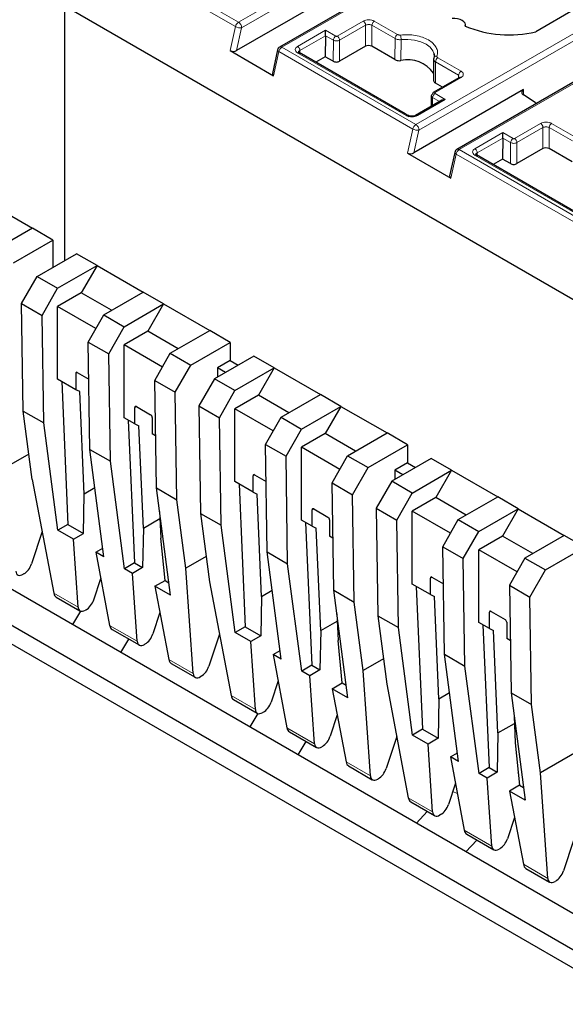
# Model space of a CAD drawing. Header units: millimetres. Extents: x 5 to 418, y 2 to 292.
# Tile 35 of 40: x 356 to 366, y 101 to 119. Entities that reach past the tile are written whole.
import ezdxf

# ---------------------------------------------------------------- set-up
doc = ezdxf.new("R2010")
doc.units = ezdxf.units.MM

msp = doc.modelspace()

# ---------------------------------------------------------------- linework, layer by layer
at = {"color": 7, "linetype": 'Continuous', "lineweight": 18}
for p, q in [((360.1568, 118.7043), (363.9803, 120.9116)), ((360.2133, 118.6063), (364.0369, 120.8136)), ((364.7582, 120.4626), (360.9346, 118.2553)), ((357.6982, 120.0135), (360.1024, 118.6256)), ((360.1568, 118.7043), (357.7526, 120.0922)), ((363.3388, 116.8674), (367.1623, 119.0747)), ((363.3953, 116.7694), (367.2189, 118.9767)), ((361.9301, 118.4544), (362.3968, 118.7239)), ((362.5948, 118.7239), (363.0099, 118.4842)), ((360.1024, 118.6256), (360.0087, 118.1942)), ((360.1241, 118.1955), (360.2133, 118.6063)), ((361.2176, 118.2717), (361.718, 118.5606)), ((361.718, 118.5606), (361.9019, 118.4544)), ((361.9726, 118.381), (362.4393, 118.6504)), ((362.4364, 118.2731), (362.4393, 118.6504)), ((362.5496, 118.2731), (362.5524, 118.6508)), ((362.5524, 118.6508), (362.9675, 118.4112)), ((367.9401, 118.6257), (364.1166, 116.4184)), ((361.26, 118.1982), (361.718, 118.4628)), ((361.718, 118.4628), (361.8594, 118.3814)), ((361.8594, 118.3814), (361.8566, 118.0037)), ((361.9697, 118.0037), (361.9726, 118.381)), ((362.9675, 118.4112), (362.9627, 118.0346)), ((363.0711, 118.0157), (363.0749, 118.3917)), ((363.3388, 116.8674), (360.9346, 118.2553)), ((361.2604, 118.153), (361.26, 118.1982)), ((360.7865, 117.7452), (360.8802, 118.1766)), ((360.8802, 118.1766), (363.2844, 116.7887)), ((363.1692, 117.0308), (361.2176, 118.1574)), ((363.7354, 118.0654), (364.1505, 117.8258)), ((363.692, 117.6136), (363.693, 117.9924)), ((363.693, 117.9924), (364.108, 117.7528)), ((364.1505, 117.7115), (363.6838, 117.4421)), ((364.1077, 117.7071), (364.108, 117.7528)), ((365.275, 117.3971), (365.275, 117.4952)), ((363.8676, 117.3196), (363.3672, 117.0308)), ((363.6403, 117.2087), (363.6414, 117.3527)), ((363.6414, 117.3527), (363.7654, 117.2809)), ((363.6838, 117.4258), (363.8676, 117.3196)), ((363.2844, 116.7887), (363.1907, 116.3573)), ((365.1121, 116.6175), (365.5788, 116.8869)), ((365.1546, 116.544), (365.6212, 116.8135)), ((365.6184, 116.4362), (365.6212, 116.8135)), ((365.7315, 116.4362), (365.7344, 116.8139)), ((365.7344, 116.8139), (366.1495, 116.5743)), ((365.7768, 116.8869), (366.1919, 116.6473)), ((363.3061, 116.3586), (363.3953, 116.7694)), ((364.3996, 116.4348), (364.9, 116.7237)), ((364.442, 116.3613), (364.9, 116.6259)), ((364.9, 116.7237), (365.0838, 116.6175)), ((364.9, 116.6259), (365.0414, 116.5445)), ((366.5207, 115.0305), (364.1166, 116.4184)), ((365.0414, 116.5445), (365.0386, 116.1668)), ((365.1517, 116.1668), (365.1546, 116.544)), ((363.9685, 115.9083), (364.0622, 116.3397)), ((364.0622, 116.3397), (366.4664, 114.9518)), ((366.3512, 115.1938), (364.3996, 116.3205)), ((364.4424, 116.3161), (364.442, 116.3613)), ((357.2362, 112.4045), (357.2645, 112.4208)), ((358.3252, 111.8085), (358.2969, 111.7922)), ((360.4465, 110.5839), (360.4182, 110.5676)), ((361.5072, 109.9716), (361.4789, 109.9553)), ((363.6285, 108.747), (363.6002, 108.7307)), ((356.8407, 108.4618), (357.2778, 108.2095)), ((364.6891, 108.1347), (364.6608, 108.1184)), ((357.8448, 107.8821), (358.3384, 107.5972)), ((358.9055, 107.2698), (359.3425, 107.0175)), ((360.0227, 106.6249), (360.4597, 106.3726)), ((361.0268, 106.0452), (361.5204, 105.7603)), ((362.0874, 105.4329), (362.5245, 105.1806)), ((363.2047, 104.7879), (363.6417, 104.5356)), ((364.0017, 104.9045), (364.0842, 104.8677)), ((364.2088, 104.2083), (364.7024, 103.9233)), ((365.2694, 103.596), (365.7065, 103.3437))]:
    msp.add_line(p, q, dxfattribs=at)
at = {"color": 7, "linetype": 'Continuous', "lineweight": 25}
for p, q in [((364.7182, 120.4665), (360.8946, 118.2592)), ((362.093, 119.3321), (360.1241, 118.1955)), ((357.0382, 114.4294), (357.0382, 118.9898)), ((366.5842, 113.479), (357.0382, 118.9898)), ((366.1924, 118.9393), (365.491, 118.5344)), ((361.718, 118.4628), (361.718, 118.5606)), ((367.9001, 118.6296), (364.0766, 116.4223)), ((364.2315, 118.6308), (364.2315, 118.6552)), ((361.718, 118.4628), (361.7152, 118.0854)), ((360.0087, 118.1942), (360.7865, 117.7452)), ((360.8564, 118.2069), (360.7644, 117.7832)), ((362.4364, 118.2731), (361.9697, 118.0037)), ((362.9627, 118.0346), (362.5496, 118.2731)), ((361.2483, 118.16), (361.2366, 118.1656)), ((363.1504, 117.0619), (361.2467, 118.1609)), ((361.7152, 118.0854), (361.5464, 117.9879)), ((361.8566, 118.0037), (361.7152, 118.0854)), ((363.659, 118.0313), (363.6581, 117.6524)), ((363.6641, 118.1475), (363.6674, 118.077)), ((364.1214, 117.715), (363.6538, 117.4451)), ((363.6592, 117.6761), (363.6581, 117.6671)), ((364.1315, 117.72), (364.1205, 117.7145)), ((365.275, 117.4952), (363.3061, 116.3586)), ((363.8189, 117.5404), (363.692, 117.6136)), ((363.8076, 117.3053), (363.3364, 117.0332)), ((363.6179, 117.3863), (363.6165, 117.195)), ((363.8676, 117.3196), (363.8076, 117.3053)), ((365.4813, 117.2648), (365.2707, 117.3999)), ((363.2001, 117.0332), (363.1504, 117.0619)), ((364.9, 116.6259), (364.8972, 116.2484)), ((364.9, 116.6259), (364.9, 116.7237)), ((365.6184, 116.4362), (365.1517, 116.1668)), ((366.1447, 116.1977), (365.7315, 116.4362)), ((363.1907, 116.3573), (363.9685, 115.9083)), ((364.0384, 116.37), (363.9464, 115.9463)), ((364.4303, 116.3231), (364.4186, 116.3287)), ((366.3324, 115.225), (364.4287, 116.324)), ((364.8972, 116.2484), (364.7283, 116.151)), ((365.0386, 116.1668), (364.8972, 116.2484)), ((342.4718, 115.4079), (370.7561, 99.0798)), ((355.6311, 115.4867), (356.4584, 115.0091)), ((356.4584, 115.0091), (355.7513, 114.6008)), ((356.8261, 114.7968), (356.4584, 115.0091)), ((356.119, 114.3886), (356.8261, 114.7968)), ((356.8261, 114.7968), (356.8261, 114.3069)), ((356.5433, 114.1437), (357.2504, 114.5519)), ((357.6181, 114.3396), (357.2504, 114.5519)), ((356.911, 113.9314), (357.6181, 114.3396)), ((357.6181, 114.3396), (357.3352, 113.8497)), ((357.6181, 114.3396), (358.4454, 113.862)), ((356.2654, 113.6567), (356.5433, 114.1437)), ((356.5433, 114.1437), (356.911, 113.9314)), ((356.6331, 113.4444), (356.911, 113.9314)), ((357.3352, 113.8497), (356.911, 113.6048)), ((357.8796, 113.5354), (357.3352, 113.8497)), ((357.7383, 113.4538), (358.4454, 113.862)), ((358.8131, 113.6497), (358.4454, 113.862)), ((356.2654, 113.6567), (356.6331, 113.4444)), ((356.2948, 111.7289), (356.2654, 113.6567)), ((356.911, 112.2983), (356.911, 113.6048)), ((357.5981, 113.2081), (356.911, 113.6048)), ((358.106, 113.2415), (358.8131, 113.6497)), ((358.8131, 113.6497), (358.5302, 113.1598)), ((358.8131, 113.6497), (359.6404, 113.1721)), ((366.7963, 102.3454), (347.563, 113.4485)), ((356.6624, 111.5166), (356.6331, 113.4444)), ((357.4604, 112.9668), (357.7383, 113.4538)), ((357.7383, 113.4538), (358.106, 113.2415)), ((357.8281, 112.7545), (358.106, 113.2415)), ((366.7963, 101.6923), (346.9973, 113.122)), ((358.5302, 113.1598), (358.106, 112.9149)), ((359.0747, 112.8455), (358.5302, 113.1598)), ((358.9333, 112.7639), (359.6404, 113.1721)), ((360.0081, 112.9599), (359.6404, 113.1721)), ((357.4604, 112.9668), (357.8281, 112.7545)), ((357.4898, 111.039), (357.4604, 112.9668)), ((358.7931, 112.5182), (358.106, 112.9149)), ((358.106, 111.6084), (358.106, 112.9149)), ((359.301, 112.5517), (360.0081, 112.9599)), ((360.0081, 112.9599), (360.0081, 112.6333)), ((357.8575, 110.8267), (357.8281, 112.7545)), ((358.6554, 112.2769), (358.9333, 112.7639)), ((358.9333, 112.7639), (359.301, 112.5517)), ((360.4324, 112.7149), (359.7252, 112.3067)), ((360.8, 112.5027), (360.4324, 112.7149)), ((359.0231, 112.0647), (359.301, 112.5517)), ((360.0081, 112.6333), (359.7818, 112.5026)), ((360.0081, 112.6333), (360.1495, 112.5516)), ((357.2362, 112.4045), (357.2362, 112.1105)), ((357.2645, 112.4208), (357.4705, 112.3019)), ((359.7818, 112.5026), (359.7818, 112.3394)), ((359.9232, 112.421), (359.7818, 112.5026)), ((360.0929, 112.0945), (360.8, 112.5027)), ((360.8, 112.5027), (360.5172, 112.0128)), ((360.8, 112.5027), (361.6274, 112.0251)), ((357.2362, 112.1105), (356.911, 112.2983)), ((356.9845, 112.2559), (357.0959, 109.6942)), ((358.6554, 112.2769), (359.0231, 112.0647)), ((358.6848, 110.3492), (358.6554, 112.2769)), ((359.7252, 112.3067), (359.4473, 111.8197)), ((360.0929, 112.0945), (359.7252, 112.3067)), ((357.3094, 112.0762), (357.2362, 112.1105)), ((357.3893, 110.2392), (357.3094, 112.0762)), ((359.0525, 110.1369), (359.0231, 112.0647)), ((359.815, 111.6075), (360.0929, 112.0945)), ((360.5172, 112.0128), (360.0929, 111.7679)), ((361.0616, 111.6985), (360.5172, 112.0128)), ((360.9203, 111.6169), (361.6274, 112.0251)), ((361.9951, 111.8128), (361.6274, 112.0251)), ((356.2948, 111.7289), (356.6624, 111.5166)), ((356.4556, 110.5003), (356.2948, 111.7289)), ((358.2969, 111.4982), (358.2969, 111.7922)), ((358.3252, 111.8085), (358.5797, 111.6616)), ((359.4473, 111.8197), (359.815, 111.6075)), ((359.4473, 111.8197), (359.4767, 109.892)), ((360.0929, 110.4614), (360.0929, 111.7679)), ((360.7801, 111.3712), (360.0929, 111.7679)), ((361.288, 111.4046), (361.9951, 111.8128)), ((361.9951, 111.8128), (361.7122, 111.3229)), ((361.9951, 111.8128), (362.8224, 111.3352)), ((356.9147, 109.5896), (356.6624, 111.5166)), ((358.2969, 111.4982), (358.106, 111.6084)), ((358.1795, 111.566), (358.2909, 109.0043)), ((358.2969, 111.4982), (358.37, 111.4639)), ((358.608, 111.6126), (358.608, 111.3186)), ((359.8444, 109.6797), (359.815, 111.6075)), ((360.6423, 111.1299), (360.9203, 111.6169)), ((360.9203, 111.6169), (361.288, 111.4046)), ((358.45, 109.6269), (358.37, 111.4639)), ((358.6705, 111.2825), (358.608, 111.3186)), ((361.01, 110.9176), (361.288, 111.4046)), ((361.7122, 111.3229), (361.288, 111.078)), ((362.2566, 111.0086), (361.7122, 111.3229)), ((362.1153, 110.927), (362.8224, 111.3352)), ((363.1901, 111.123), (362.8224, 111.3352)), ((360.6423, 111.1299), (361.01, 110.9176)), ((360.6717, 109.2021), (360.6423, 111.1299)), ((362.483, 110.7147), (363.1901, 111.123)), ((363.1901, 111.123), (363.1901, 110.7963)), ((356.396, 110.9557), (356.0313, 110.7452)), ((357.4898, 111.039), (357.8575, 110.8267)), ((357.742, 109.112), (357.4898, 111.039)), ((361.288, 109.7715), (361.288, 111.078)), ((361.9751, 110.6813), (361.288, 111.078)), ((358.1097, 108.8997), (357.8575, 110.8267)), ((361.0394, 108.9898), (361.01, 110.9176)), ((361.8374, 110.44), (362.1153, 110.927)), ((362.1153, 110.927), (362.483, 110.7147)), ((363.6143, 110.878), (362.9072, 110.4698)), ((363.1901, 110.7963), (362.9638, 110.6657)), ((363.1901, 110.7963), (363.3314, 110.7147)), ((363.982, 110.6658), (363.6143, 110.878)), ((362.2051, 110.2277), (362.483, 110.7147)), ((362.9638, 110.6657), (362.9638, 110.5025)), ((363.1052, 110.5841), (362.9638, 110.6657)), ((363.2749, 110.2576), (363.982, 110.6658)), ((363.982, 110.6658), (363.6992, 110.1759)), ((363.982, 110.6658), (364.8093, 110.1882)), ((356.4556, 110.5003), (356.8407, 108.4618)), ((360.4182, 110.2736), (360.0929, 110.4614)), ((360.1664, 110.419), (360.2779, 107.8573)), ((360.4182, 110.2736), (360.4182, 110.5676)), ((360.4465, 110.5839), (360.6525, 110.465)), ((361.8374, 110.44), (362.2051, 110.2277)), ((361.8668, 108.5122), (361.8374, 110.44)), ((362.9072, 110.4698), (362.6293, 109.9828)), ((363.2749, 110.2576), (362.9072, 110.4698)), ((357.3757, 109.5327), (357.3893, 110.2392)), ((357.58, 110.3493), (357.3893, 110.2392)), ((358.6848, 110.3492), (359.0525, 110.1369)), ((358.937, 108.4221), (358.6848, 110.3492)), ((360.4182, 110.2736), (360.4913, 110.2393)), ((360.5713, 108.4023), (360.4913, 110.2393)), ((362.997, 109.7706), (363.2749, 110.2576)), ((359.2133, 108.9083), (359.0525, 110.1369)), ((362.2345, 108.3), (362.2051, 110.2277)), ((363.6992, 110.1759), (363.2749, 109.9309)), ((364.2436, 109.8616), (363.6992, 110.1759)), ((364.1022, 109.78), (364.8093, 110.1882)), ((365.177, 109.9759), (364.8093, 110.1882)), ((358.7403, 109.9249), (358.7611, 109.4473)), ((359.4767, 109.892), (359.8444, 109.6797)), ((359.4767, 109.892), (359.6376, 108.6633)), ((361.4789, 109.6613), (361.4789, 109.9553)), ((361.5072, 109.9716), (361.7617, 109.8246)), ((362.6293, 109.9828), (362.997, 109.7706)), ((362.6293, 109.9828), (362.6587, 108.055)), ((363.962, 109.5343), (363.2749, 109.9309)), ((363.2749, 108.6245), (363.2749, 109.9309)), ((364.4699, 109.5677), (365.177, 109.9759)), ((365.177, 109.9759), (364.8942, 109.486)), ((365.177, 109.9759), (366.0044, 109.4983)), ((358.45, 109.6269), (358.7458, 109.7977)), ((361.4789, 109.6613), (361.288, 109.7715)), ((361.3614, 109.7291), (361.4729, 107.1674)), ((361.79, 109.7757), (361.79, 109.4817)), ((363.0264, 107.8428), (362.997, 109.7706)), ((363.8243, 109.293), (364.1022, 109.78)), ((364.1022, 109.78), (364.4699, 109.5677)), ((356.6323, 109.5647), (356.443, 108.9867)), ((357.0959, 109.6942), (356.9147, 109.5896)), ((357.1945, 109.428), (356.9147, 109.5896)), ((357.0959, 109.6942), (357.3757, 109.5327)), ((357.1945, 109.428), (357.3757, 109.5327)), ((358.45, 109.6269), (358.4364, 108.9204)), ((360.0967, 107.7526), (359.8444, 109.6797)), ((361.4789, 109.6613), (361.552, 109.627)), ((361.6319, 107.79), (361.552, 109.627)), ((364.192, 109.0807), (364.4699, 109.5677)), ((357.2778, 108.2095), (357.1945, 109.428)), ((358.8385, 108.6882), (358.7611, 109.4473)), ((361.8525, 109.4456), (361.79, 109.4817)), ((364.8942, 109.486), (364.4699, 109.2411)), ((365.4386, 109.1717), (364.8942, 109.486)), ((366.0044, 109.4983), (365.2972, 109.0901)), ((366.372, 109.286), (366.0044, 109.4983)), ((357.5966, 109.1959), (357.7216, 109.2681)), ((357.5966, 109.1959), (357.8448, 107.8821)), ((357.742, 109.112), (357.5966, 109.1959)), ((360.6717, 109.2021), (361.0394, 108.9898)), ((360.924, 107.275), (360.6717, 109.2021)), ((363.8243, 109.293), (364.192, 109.0807)), ((363.8537, 107.3652), (363.8243, 109.293)), ((365.157, 108.8444), (364.4699, 109.2411)), ((364.4699, 107.9346), (364.4699, 109.2411)), ((365.6649, 108.8778), (366.372, 109.286)), ((358.2909, 109.0043), (358.1097, 108.8997)), ((358.2909, 109.0043), (358.4364, 108.9204)), ((359.5779, 109.1188), (359.2133, 108.9083)), ((364.2214, 107.1529), (364.192, 109.0807)), ((365.2972, 109.0901), (365.0193, 108.6031)), ((365.2972, 109.0901), (365.6649, 108.8778)), ((358.2551, 108.8157), (358.1097, 108.8997)), ((358.4364, 108.9204), (358.2551, 108.8157)), ((358.8032, 108.9195), (358.8156, 108.9124)), ((359.3425, 107.0175), (359.2133, 108.9083)), ((361.2917, 107.0628), (361.0394, 108.9898)), ((365.387, 108.3908), (365.6649, 108.8778)), ((356.3036, 108.8063), (356.2921, 108.7996)), ((357.5602, 108.3417), (357.6856, 108.7246)), ((358.3384, 107.5972), (358.2551, 108.8157)), ((358.6573, 108.5836), (358.8385, 108.6882)), ((358.8385, 108.6882), (358.9074, 108.6484)), ((359.6376, 108.6633), (360.0227, 106.6249)), ((363.6002, 108.4367), (363.6002, 108.7307)), ((363.6285, 108.747), (363.8345, 108.6281)), ((358.6573, 108.5836), (358.9055, 107.2698)), ((358.937, 108.4221), (358.6573, 108.5836)), ((360.5713, 108.4023), (360.762, 108.5124)), ((361.8668, 108.5122), (362.2345, 108.3)), ((362.119, 106.5852), (361.8668, 108.5122)), ((363.6002, 108.4367), (363.2749, 108.6245)), ((363.3484, 108.5821), (363.4599, 106.0203)), ((365.0193, 108.6031), (365.387, 108.3908)), ((365.0193, 108.6031), (365.0487, 106.6753)), ((356.8864, 108.3889), (357.3122, 108.1431)), ((360.5713, 108.4023), (360.5577, 107.6957)), ((362.3953, 107.0713), (362.2345, 108.3)), ((363.6002, 108.4367), (363.6733, 108.4024)), ((363.7533, 106.5654), (363.6733, 108.4024)), ((365.4164, 106.463), (365.387, 108.3908)), ((357.3214, 108.1388), (357.1797, 107.8969)), ((357.4208, 108.1613), (357.4093, 108.1547)), ((364.6608, 107.8244), (364.6608, 108.1184)), ((364.6891, 108.1347), (364.9437, 107.9877)), ((358.7463, 108.1123), (358.6209, 107.7294)), ((361.6319, 107.79), (361.9278, 107.9608)), ((361.9223, 108.088), (361.9431, 107.6104)), ((362.6587, 108.055), (363.0264, 107.8428)), ((362.6587, 108.055), (362.8195, 106.8264)), ((364.972, 107.9387), (364.972, 107.6448)), ((357.8905, 107.8093), (358.3729, 107.5308)), ((360.2779, 107.8573), (360.0967, 107.7526)), ((360.2779, 107.8573), (360.5577, 107.6957)), ((361.6319, 107.79), (361.6183, 107.0834)), ((363.2787, 105.9157), (363.0264, 107.8428)), ((364.6608, 107.8244), (364.4699, 107.9346)), ((364.5434, 107.8922), (364.6549, 105.3305)), ((364.6608, 107.8244), (364.734, 107.7901)), ((364.8139, 105.9531), (364.734, 107.7901)), ((358.0458, 107.397), (358.187, 107.6381)), ((359.8143, 107.7277), (359.625, 107.1498)), ((360.3765, 107.5911), (360.0967, 107.7526)), ((360.5577, 107.6957), (360.3765, 107.5911)), ((360.4597, 106.3726), (360.3765, 107.5911)), ((362.0205, 106.8513), (361.9431, 107.6104)), ((365.0345, 107.6087), (364.972, 107.6448)), ((358.4815, 107.549), (358.47, 107.5424)), ((360.7786, 107.359), (360.9036, 107.4312)), ((360.7786, 107.359), (361.0268, 106.0452)), ((360.924, 107.275), (360.7786, 107.359)), ((362.7599, 107.2819), (362.3953, 107.0713)), ((363.8537, 107.3652), (364.2214, 107.1529)), ((364.106, 105.4381), (363.8537, 107.3652)), ((358.9511, 107.197), (359.3769, 106.9511)), ((361.4729, 107.1674), (361.2917, 107.0628)), ((361.4371, 106.9788), (361.2917, 107.0628)), ((361.6183, 107.0834), (361.4371, 106.9788)), ((361.4729, 107.1674), (361.6183, 107.0834)), ((361.9852, 107.0826), (361.9976, 107.0754)), ((362.5245, 105.1806), (362.3953, 107.0713)), ((364.4737, 105.2259), (364.2214, 107.1529)), ((359.4856, 106.9694), (359.474, 106.9627)), ((360.8676, 106.8876), (360.7422, 106.5048)), ((361.5204, 105.7603), (361.4371, 106.9788)), ((361.8392, 106.7467), (362.0205, 106.8513)), ((361.8392, 106.7467), (362.0874, 105.4329)), ((362.119, 106.5852), (361.8392, 106.7467)), ((362.0205, 106.8513), (362.0894, 106.8115)), ((362.8195, 106.8264), (363.2047, 104.7879)), ((360.0684, 106.552), (360.4942, 106.3062)), ((363.7533, 106.5654), (363.7397, 105.8588)), ((363.7533, 106.5654), (363.944, 106.6755)), ((365.0487, 106.6753), (365.4164, 106.463)), ((365.0487, 106.6753), (365.301, 104.7483)), ((365.5773, 105.2344), (365.4164, 106.463)), ((360.5034, 106.3019), (360.3617, 106.06)), ((360.6028, 106.3244), (360.5913, 106.3177)), ((361.9283, 106.2753), (361.8029, 105.8925)), ((365.1043, 106.2511), (365.1251, 105.7735)), ((363.4599, 106.0203), (363.2787, 105.9157)), ((363.4599, 106.0203), (363.7397, 105.8588)), ((364.8139, 105.9531), (365.1098, 106.1239)), ((361.0725, 105.9723), (361.5548, 105.6939)), ((362.9963, 105.8908), (362.807, 105.3129)), ((363.5584, 105.7542), (363.2787, 105.9157)), ((363.7397, 105.8588), (363.5584, 105.7542)), ((364.8139, 105.9531), (364.8003, 105.2465)), ((361.2278, 105.5601), (361.369, 105.8012)), ((361.6635, 105.7121), (361.6519, 105.7054)), ((363.6417, 104.5356), (363.5584, 105.7542)), ((365.1251, 105.7735), (365.2024, 105.0144)), ((363.9606, 105.5221), (364.0855, 105.5942)), ((363.9606, 105.5221), (364.2088, 104.2083)), ((364.106, 105.4381), (363.9606, 105.5221)), ((366.2306, 105.6116), (365.5773, 105.2344)), ((362.1331, 105.36), (362.5589, 105.1142)), ((364.6549, 105.3305), (364.4737, 105.2259)), ((364.6549, 105.3305), (364.8003, 105.2465)), ((362.6676, 105.1325), (362.656, 105.1258)), ((364.6191, 105.1419), (364.4737, 105.2259)), ((364.8003, 105.2465), (364.6191, 105.1419)), ((364.7024, 103.9233), (364.6191, 105.1419)), ((365.1672, 105.2457), (365.1796, 105.2385)), ((365.7065, 103.3437), (365.5773, 105.2344)), ((364.0496, 105.0507), (363.9242, 104.6679)), ((365.2024, 105.0144), (365.0212, 104.9098)), ((365.2024, 105.0144), (365.2714, 104.9746)), ((365.0212, 104.9098), (365.2694, 103.596)), ((365.301, 104.7483), (365.0212, 104.9098)), ((363.2503, 104.7151), (363.6762, 104.4693)), ((363.5457, 104.5446), (363.3491, 104.3354)), ((363.7848, 104.4875), (363.7733, 104.4808)), ((365.1103, 104.4384), (364.9849, 104.0556)), ((366.3413, 104.5515), (365.989, 103.4759)), ((364.2544, 104.1354), (364.7368, 103.8569)), ((364.2388, 103.8218), (364.4354, 104.031)), ((364.8455, 103.8752), (364.8339, 103.8685)), ((365.3151, 103.5231), (365.7409, 103.2773)), ((365.8496, 103.2955), (365.838, 103.2889))]:
    msp.add_line(p, q, dxfattribs=at)
at = {"color": 7, "linetype": 'Continuous', "lineweight": 25, "flags": 128}
for points in [[(364.2276, 118.6325), (364.2313, 118.6607), (364.223, 118.6886), (364.2031, 118.7145), (364.1729, 118.7368), (364.1343, 118.7543), (364.0894, 118.7657), (364.0411, 118.7705), (363.9922, 118.7684)], [(363.6643, 118.1472), (363.6681, 118.1239), (363.6689, 118.1082)]]:
    msp.add_lwpolyline(points, dxfattribs=at)
at = {"color": 7, "linetype": 'Continuous', "lineweight": 18, "flags": 128}
for points in [[(363.0749, 118.3917), (363.1961, 118.3964), (363.3157, 118.3841), (363.4267, 118.3555), (363.5224, 118.3123), (363.5972, 118.257), (363.6468, 118.193), (363.6643, 118.1472)], [(360.8802, 118.1766), (360.8702, 118.1832), (360.8627, 118.1901), (360.858, 118.197), (360.8561, 118.2036), (360.8564, 118.2069)], [(364.0622, 116.3397), (364.0522, 116.3463), (364.0447, 116.3532), (364.0399, 116.36), (364.0381, 116.3667), (364.0384, 116.37)]]:
    msp.add_lwpolyline(points, dxfattribs=at)
at = {"color": 7, "linetype": 'Continuous', "lineweight": 18}
for centre, radius, start, end in [((360.2249, 118.5991), 0.1254, 122.93105, 167.79085), ((360.1854, 118.7746), 0.1706, 240.8731, 279.4195), ((360.098, 118.6024), 0.1154, 1.95745, 31.14194), ((361.9516, 118.3767), 0.0923, 122.62937, 177.08194), ((363.0597, 118.4065), 0.0923, 122.62937, 177.08194), ((362.7627, 118.3916), 0.3122, 0.02414, 15.44601), ((361.0027, 118.1501), 0.1254, 122.93105, 167.79085), ((360.9112, 118.2226), 0.0402, 54.38196, 114.31303), ((363.7098, 118.0429), 0.0543, 80.37363, 142.44394), ((363.7852, 117.9877), 0.0923, 122.62937, 177.08194), ((363.6662, 117.4176), 0.0302, 54.38183, 114.31395), ((363.4069, 116.7622), 0.1254, 122.93105, 167.79085), ((363.3674, 116.9377), 0.1706, 240.8731, 279.4195), ((363.2777, 116.7695), 0.1154, 28.85424, 58.04578), ((363.28, 116.7655), 0.1154, 1.95812, 31.14309), ((365.1336, 116.5398), 0.0923, 122.62937, 177.08194), ((364.1847, 116.3131), 0.1254, 122.93105, 167.79085), ((364.0931, 116.3857), 0.0402, 54.38196, 114.31303)]:
    msp.add_arc(centre, radius, start, end, dxfattribs=at)
at = {"color": 7, "linetype": 'Continuous', "lineweight": 25}
for centre, radius, start, end in [((365.0116, 120.5444), 2.0664, 247.7032, 283.41394), ((360.9346, 118.19), 0.08, 120.0008, 167.74555), ((363.1976, 117.466), 0.564, 35.19995, 102.96385), ((363.6989, 118.0541), 0.039, 145.74923, 180.15416), ((365.2928, 117.4466), 0.0517, 110.12946, 244.6761), ((363.6714, 117.4206), 0.0302, 125.69804, 185.62038), ((365.8715, 117.8738), 0.7233, 237.3511, 239.81658), ((364.1166, 116.353), 0.08, 120.0008, 167.74555), ((357.2535, 112.4073), 0.0175, 50.79671, 189.21404), ((358.3141, 111.795), 0.0175, 50.79671, 189.21404), ((358.5466, 111.6098), 0.0615, 2.60548, 57.39452), ((360.4355, 110.5704), 0.0175, 50.79671, 189.21404), ((361.4961, 109.9581), 0.0175, 50.79671, 189.21404), ((361.7286, 109.7729), 0.0615, 2.60548, 57.39452), ((363.6174, 108.7335), 0.0175, 50.79671, 189.21404), ((364.6781, 108.1211), 0.0175, 50.79671, 189.21404), ((364.9106, 107.9359), 0.0615, 2.60548, 57.39452)]:
    msp.add_arc(centre, radius, start, end, dxfattribs=at)
for centre, major_axis, ratio, start_param, end_param in [((360.0676, 118.2282), (0.0816, 0.0028), 0.5763887, 3.8875603, 5.4583566), ((362.493, 118.2405), (0.08, 0), 0.5772877, 0.7853601, 2.3561564), ((361.9132, 118.0364), (0.08, 0), 0.5772877, 3.9269527, 5.4977491), ((360.8454, 117.7792), (0.0816, 0.0028), 0.5763887, 2.996668, 3.8875603), ((365.675, 116.4036), (0.08, 0), 0.5772877, 0.7853601, 2.3561564), ((363.2495, 116.3913), (0.0816, 0.0028), 0.5763887, 3.8875603, 5.4583566), ((365.0951, 116.1995), (0.08, 0), 0.5772877, 3.9269527, 5.4977491), ((364.0274, 115.9423), (0.0816, 0.0028), 0.5763887, 2.996668, 3.8875603), ((356.302, 108.9572), (0.1098, 0.1675), 0.5357875, 2.5261007, 3.9572707), ((356.3135, 108.9639), (0.1098, 0.1675), 0.5357875, 3.9572707, 5.1790012), ((356.9794, 108.5662), (0.0886, 0.1796), 0.6161279, 2.4555992, 3.1014522), ((357.4307, 108.3189), (0.1098, 0.1675), 0.5357875, 3.9572707, 5.1790012), ((357.4192, 108.3123), (0.1098, 0.1675), 0.5357875, 2.5261007, 3.9572707), ((357.9835, 107.9865), (0.0886, 0.1796), 0.6161279, 2.4555992, 3.1014522), ((358.4798, 107.7), (0.1098, 0.1675), 0.5357875, 2.5261007, 3.9572707), ((358.4914, 107.7066), (0.1098, 0.1675), 0.5357875, 3.9572707, 5.1790012), ((359.0441, 107.3742), (0.0886, 0.1796), 0.6161279, 2.4555992, 3.1014522), ((359.4955, 107.127), (0.1098, 0.1675), 0.5357875, 3.9572707, 5.1790012), ((359.4839, 107.1203), (0.1098, 0.1675), 0.5357875, 2.5261007, 3.9572707), ((360.1614, 106.7292), (0.0886, 0.1796), 0.6161279, 2.4555992, 3.1014522), ((360.6012, 106.4753), (0.1098, 0.1675), 0.5357875, 2.5261007, 3.9572707), ((360.6127, 106.482), (0.1098, 0.1675), 0.5357875, 3.9572707, 5.1790012), ((361.1655, 106.1496), (0.0886, 0.1796), 0.6161279, 2.4555992, 3.1014522), ((361.6734, 105.8697), (0.1098, 0.1675), 0.5357875, 3.9572707, 5.1790012), ((361.6618, 105.863), (0.1098, 0.1675), 0.5357875, 2.5261007, 3.9572707), ((362.2261, 105.5373), (0.0886, 0.1796), 0.6161279, 2.4555992, 3.1014522), ((362.6775, 105.2901), (0.1098, 0.1675), 0.5357875, 3.9572707, 5.1790012), ((362.6659, 105.2834), (0.1098, 0.1675), 0.5357875, 2.5261007, 3.9572707), ((363.3433, 104.8923), (0.0886, 0.1796), 0.6161279, 2.4555992, 3.1014522), ((363.7947, 104.6451), (0.1098, 0.1675), 0.5357875, 3.9572707, 5.1790012), ((363.7831, 104.6384), (0.1098, 0.1675), 0.5357875, 2.5261007, 3.9572707), ((364.3474, 104.3127), (0.0886, 0.1796), 0.6161279, 2.4555992, 3.1014522), ((364.8553, 104.0328), (0.1098, 0.1675), 0.5357875, 3.9572707, 5.1790012), ((364.8438, 104.0261), (0.1098, 0.1675), 0.5357875, 2.5261007, 3.9572707), ((365.4081, 103.7004), (0.0886, 0.1796), 0.6161279, 2.4555992, 3.1014522), ((365.8594, 103.4531), (0.1098, 0.1675), 0.5357875, 3.9572707, 5.1790012), ((365.8479, 103.4465), (0.1098, 0.1675), 0.5357875, 2.5261007, 3.9572707)]:
    msp.add_ellipse(centre, major_axis=major_axis, ratio=ratio, start_param=start_param, end_param=end_param, dxfattribs=at)
at = {"color": 7, "linetype": 'Continuous', "lineweight": 18}
for points, knots in [([(362.3968, 118.7239), (362.4111, 118.7304), (362.4398, 118.7436), (362.4956, 118.7496), (362.5413, 118.7443), (362.5742, 118.7346), (362.5879, 118.7275), (362.5948, 118.7239)], [0, 0, 0, 0, 0.2466517, 0.4974325, 0.7483262, 0.8728127, 1, 1, 1, 1]), ([(362.3968, 118.7239), (362.4022, 118.7201), (362.4104, 118.7144), (362.4203, 118.7026), (362.4271, 118.6923), (362.4325, 118.6813), (362.4378, 118.6669), (362.4387, 118.6569), (362.4393, 118.6504)], [0, 0, 0, 0, 0.2394582, 0.3683628, 0.5000026, 0.631642, 0.7605454, 1, 1, 1, 1]), ([(362.4393, 118.6504), (362.4475, 118.6542), (362.4641, 118.6618), (362.4958, 118.6651), (362.5276, 118.6619), (362.5441, 118.6545), (362.5524, 118.6508)], [0, 0, 0, 0, 0.25, 0.5, 0.75, 1, 1, 1, 1]), ([(361.8594, 118.3814), (361.8677, 118.3776), (361.8842, 118.37), (361.916, 118.3667), (361.9478, 118.3698), (361.9643, 118.3772), (361.9726, 118.381)], [0, 0, 0, 0, 0.25, 0.5, 0.75, 1, 1, 1, 1]), ([(361.9019, 118.4544), (361.9036, 118.4536), (361.907, 118.452), (361.9129, 118.4511), (361.9182, 118.451), (361.9225, 118.4515), (361.9267, 118.4527), (361.929, 118.4538), (361.9301, 118.4544)], [0, 0, 0, 0, 0.2116745, 0.4235405, 0.5686827, 0.7078064, 0.8489949, 1, 1, 1, 1]), ([(362.9675, 118.4112), (362.9749, 118.4075), (362.9896, 118.4), (363.0168, 118.3932), (363.0458, 118.3898), (363.0652, 118.3911), (363.0749, 118.3917)], [0, 0, 0, 0, 0.24993784, 0.49989545, 0.74990846, 1, 1, 1, 1]), ([(363.0099, 118.4842), (363.0132, 118.4826), (363.0199, 118.4792), (363.0328, 118.4757), (363.0477, 118.4736), (363.0583, 118.4743), (363.0636, 118.4747)], [0, 0, 0, 0, 0.2262349, 0.4552376, 0.7262614, 1, 1, 1, 1]), ([(363.0636, 118.4747), (363.1089, 118.4779), (363.1994, 118.4843), (363.335, 118.4689), (363.4607, 118.4372), (363.5685, 118.388), (363.6539, 118.3257), (363.7088, 118.2531), (363.7355, 118.1749), (363.7244, 118.1226), (363.7189, 118.0964)], [0, 0, 0, 0, 0.1249501, 0.2499976, 0.3748998, 0.499998, 0.6248996, 0.7499976, 0.8749504, 1, 1, 1, 1]), ([(361.2176, 118.1574), (361.2061, 118.1658), (361.1831, 118.1825), (361.1733, 118.2148), (361.1834, 118.2469), (361.2063, 118.2635), (361.2176, 118.2717)], [0, 0, 0, 0, 0.2507022, 0.5019205, 0.7530257, 1, 1, 1, 1]), ([(363.7189, 118.0964), (363.7183, 118.094), (363.7172, 118.089), (363.7194, 118.0809), (363.7247, 118.0726), (363.7318, 118.0678), (363.7354, 118.0654)], [0, 0, 0, 0, 0.2215116, 0.4445655, 0.720912, 1, 1, 1, 1]), ([(364.1505, 117.8258), (364.162, 117.8174), (364.185, 117.8007), (364.1948, 117.7684), (364.1847, 117.7364), (364.1618, 117.7198), (364.1505, 117.7115)], [0, 0, 0, 0, 0.2507022, 0.5019205, 0.7530257, 1, 1, 1, 1]), ([(363.6838, 117.4421), (363.6824, 117.4411), (363.6796, 117.4392), (363.678, 117.4358), (363.6777, 117.4328), (363.6787, 117.4302), (363.6807, 117.4278), (363.6827, 117.4265), (363.6838, 117.4258)], [0, 0, 0, 0, 0.2080698, 0.4163234, 0.5633992, 0.7041693, 0.847021, 1, 1, 1, 1]), ([(363.3672, 117.0308), (363.353, 117.0242), (363.3242, 117.011), (363.2684, 117.005), (363.2228, 117.0103), (363.1898, 117.0201), (363.1761, 117.0272), (363.1692, 117.0308)], [0, 0, 0, 0, 0.2466517, 0.4974325, 0.7483262, 0.8728127, 1, 1, 1, 1]), ([(363.3672, 117.0308), (363.3619, 117.0332), (363.3537, 117.0369), (363.3437, 117.0366), (363.3394, 117.0347), (363.3372, 117.0337)], [0, 0, 0, 0, 0.4789139, 0.7367217, 1, 1, 1, 1]), ([(365.5788, 116.8869), (365.5931, 116.8935), (365.6218, 116.9067), (365.6776, 116.9127), (365.7233, 116.9074), (365.7562, 116.8976), (365.7699, 116.8905), (365.7768, 116.8869)], [0, 0, 0, 0, 0.2466517, 0.4974325, 0.7483262, 0.8728127, 1, 1, 1, 1]), ([(365.5788, 116.8869), (365.5842, 116.8832), (365.5924, 116.8775), (365.6022, 116.8657), (365.609, 116.8554), (365.6145, 116.8444), (365.6198, 116.8299), (365.6207, 116.82), (365.6212, 116.8135)], [0, 0, 0, 0, 0.2394582, 0.3683628, 0.5000026, 0.631642, 0.7605454, 1, 1, 1, 1]), ([(365.6212, 116.8135), (365.6295, 116.8173), (365.646, 116.8249), (365.6778, 116.8282), (365.7096, 116.825), (365.7261, 116.8176), (365.7344, 116.8139)], [0, 0, 0, 0, 0.25, 0.5, 0.75, 1, 1, 1, 1]), ([(365.0838, 116.6175), (365.0856, 116.6167), (365.089, 116.6151), (365.0949, 116.6142), (365.1001, 116.6141), (365.1045, 116.6146), (365.1086, 116.6158), (365.1109, 116.6169), (365.1121, 116.6175)], [0, 0, 0, 0, 0.2116745, 0.4235405, 0.5686827, 0.7078064, 0.8489949, 1, 1, 1, 1]), ([(364.3996, 116.3205), (364.3881, 116.3289), (364.365, 116.3456), (364.3553, 116.3779), (364.3653, 116.4099), (364.3882, 116.4266), (364.3996, 116.4348)], [0, 0, 0, 0, 0.2507022, 0.5019205, 0.7530257, 1, 1, 1, 1]), ([(365.0414, 116.5445), (365.0497, 116.5407), (365.0662, 116.5331), (365.098, 116.5298), (365.1298, 116.5329), (365.1463, 116.5403), (365.1546, 116.544)], [0, 0, 0, 0, 0.25, 0.5, 0.75, 1, 1, 1, 1])]:
    msp.add_open_spline(points, degree=3, knots=knots, dxfattribs=at)
for points in [[(362.5948, 118.7239), (362.5893, 118.7199), (362.5782, 118.7121), (362.5643, 118.6928), (362.5544, 118.6711), (362.5531, 118.6576), (362.5524, 118.6508)], [(360.1968, 118.6621), (360.194, 118.6665), (360.1885, 118.6754), (360.1785, 118.6871), (360.1679, 118.6972), (360.1605, 118.7019), (360.1568, 118.7043)], [(361.9301, 118.4544), (361.9357, 118.4505), (361.9468, 118.4426), (361.9608, 118.4232), (361.9707, 118.4013), (361.9719, 118.3878), (361.9726, 118.381)], [(361.2176, 118.2717), (361.2232, 118.2678), (361.2343, 118.2599), (361.2483, 118.2404), (361.2581, 118.2186), (361.2594, 118.205), (361.26, 118.1982)], [(364.1505, 117.8258), (364.1449, 117.8219), (364.1339, 117.8141), (364.1199, 117.7948), (364.1101, 117.7731), (364.1087, 117.7595), (364.108, 117.7528)], [(364.1505, 117.7115), (364.1448, 117.7141), (364.1336, 117.7192), (364.1248, 117.7161), (364.1205, 117.7145)], [(363.6838, 117.4258), (363.6782, 117.4219), (363.6672, 117.414), (363.6532, 117.3947), (363.6434, 117.373), (363.642, 117.3595), (363.6414, 117.3527)], [(365.7768, 116.8869), (365.7713, 116.883), (365.7602, 116.8752), (365.7463, 116.8559), (365.7364, 116.8342), (365.7351, 116.8207), (365.7344, 116.8139)], [(365.1121, 116.6175), (365.1177, 116.6136), (365.1288, 116.6057), (365.1428, 116.5863), (365.1526, 116.5644), (365.1539, 116.5508), (365.1546, 116.544)], [(364.3996, 116.4348), (364.4052, 116.4308), (364.4163, 116.4229), (364.4303, 116.4035), (364.4401, 116.3817), (364.4414, 116.3681), (364.442, 116.3613)]]:
    msp.add_open_spline(points, degree=3, dxfattribs=at)
at = {"color": 7, "linetype": 'Continuous', "lineweight": 25}
for points, knots in [([(361.26, 118.1333), (361.2535, 118.138), (361.2404, 118.1474), (361.2347, 118.1656), (361.2403, 118.1839), (361.2535, 118.1935), (361.26, 118.1982)], [0, 0, 0, 0, 0.25, 0.5, 0.75, 1, 1, 1, 1]), ([(362.9627, 118.0346), (362.9704, 118.0308), (362.9883, 118.0219), (363.0239, 118.0144), (363.0535, 118.0138), (363.0689, 118.0154), (363.0711, 118.0157)], [0, 0, 0, 0, 0.2575607, 0.600749, 0.9439391, 1, 1, 1, 1]), ([(363.6599, 118.054), (363.6588, 118.0484), (363.6565, 118.0373), (363.6621, 118.0206), (363.6737, 118.0051), (363.6865, 117.9966), (363.693, 117.9924)], [0, 0, 0, 0, 0.2498966, 0.4998455, 0.7498714, 1, 1, 1, 1]), ([(363.6627, 118.0684), (363.6609, 118.0621), (363.6573, 118.0497), (363.6585, 118.0372), (363.6591, 118.0309)], [0, 0, 0, 0, 0.4997487, 1, 1, 1, 1]), ([(363.6593, 117.6531), (363.6609, 117.6473), (363.6648, 117.6338), (363.6797, 117.621), (363.6905, 117.6145), (363.692, 117.6136)], [0, 0, 0, 0, 0.3924425, 0.9147142, 1, 1, 1, 1]), ([(363.3372, 117.0337), (363.3271, 117.0291), (363.3068, 117.0198), (363.2678, 117.0159), (363.2288, 117.02), (363.2086, 117.0294), (363.1986, 117.0341)], [0, 0, 0, 0, 0.2498943, 0.4999593, 0.7500277, 1, 1, 1, 1]), ([(364.442, 116.2964), (364.4355, 116.3011), (364.4223, 116.3105), (364.4167, 116.3287), (364.4223, 116.347), (364.4355, 116.3565), (364.442, 116.3613)], [0, 0, 0, 0, 0.25, 0.5, 0.75, 1, 1, 1, 1])]:
    msp.add_open_spline(points, degree=3, knots=knots, dxfattribs=at)
for points in [[(361.2176, 118.1574), (361.2231, 118.1599), (361.2342, 118.1648), (361.2482, 118.1617), (361.258, 118.1513), (361.2594, 118.1393), (361.26, 118.1333)], [(363.6413, 117.4176), (363.6348, 117.4129), (363.6217, 117.4035), (363.616, 117.3853), (363.6217, 117.367), (363.6348, 117.3575), (363.6414, 117.3527)], [(363.1692, 117.0308), (363.1748, 117.0332), (363.1858, 117.0382), (363.1998, 117.035), (363.2096, 117.0246), (363.211, 117.0127), (363.2116, 117.0067)], [(364.3996, 116.3205), (364.4051, 116.323), (364.4162, 116.3279), (364.4302, 116.3247), (364.44, 116.3144), (364.4413, 116.3024), (364.442, 116.2964)]]:
    msp.add_open_spline(points, degree=3, dxfattribs=at)

doc.saveas('drawing.dxf')
